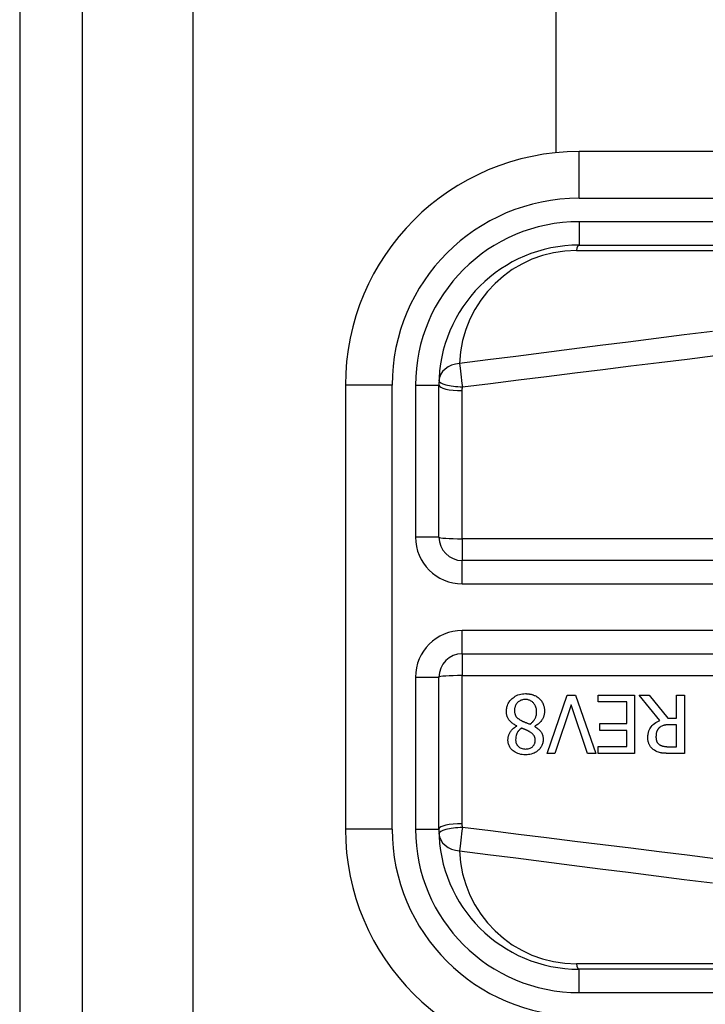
# Model space of a CAD drawing. Header units: inches. Extents: x 2 to 104, y 2 to 68.
# Tile 35 of 98: x 5.153 to 5.886, y 45.162 to 46.215. Entities that reach past the tile are written whole.
import ezdxf

# ---------------------------------------------------------------- set-up
doc = ezdxf.new("R2010")
doc.units = ezdxf.units.IN
doc.header["$LTSCALE"] = 6.250991
doc.header["$MEASUREMENT"] = 0
doc.layers.add('Visible Edges(ANSI)', color=7, linetype='Continuous', lineweight=25)
doc.layers.add('Visible Tangent Edges(ANSI)', color=7, linetype='Continuous', lineweight=25)

msp = doc.modelspace()

# ---------------------------------------------------------------- linework, layer by layer
at = {"layer": 'Visible Edges(ANSI)'}
for p, q in [((5.1531, 50.7954), (5.1531, 20.9583)), ((5.2204, 20.9583), (5.2204, 50.7954)), ((5.7267, 46.073), (5.7267, 49.942)), ((6.5748, 46.0742), (5.7511, 46.0742)), ((5.7511, 45.9743), (6.5748, 45.9743)), ((5.5013, 45.8244), (5.5013, 45.3498)), ((5.6012, 45.662), (5.6012, 45.8244)), ((6.4536, 45.637), (5.6262, 45.637)), ((5.6262, 45.5372), (6.4536, 45.5372)), ((5.6012, 45.3498), (5.6012, 45.5122)), ((5.7169, 45.4307), (5.7384, 45.4931)), ((5.7384, 45.4931), (5.7473, 45.4931)), ((5.7473, 45.4931), (5.7689, 45.4307)), ((5.7713, 45.4858), (5.7713, 45.4931)), ((5.7713, 45.4931), (5.8104, 45.4931)), ((5.8021, 45.4858), (5.7713, 45.4858)), ((5.8021, 45.4626), (5.8021, 45.4858)), ((5.8104, 45.4931), (5.8104, 45.4307)), ((5.8375, 45.466), (5.8153, 45.4931)), ((5.8153, 45.4931), (5.8261, 45.4931)), ((5.8261, 45.4931), (5.8458, 45.4683)), ((5.8553, 45.4931), (5.8636, 45.4931)), ((5.8553, 45.4683), (5.8553, 45.4931)), ((5.8636, 45.4931), (5.8636, 45.4307)), ((5.7426, 45.4826), (5.7253, 45.4307)), ((5.7599, 45.4307), (5.7426, 45.4826)), ((5.8458, 45.4683), (5.8553, 45.4683)), ((5.6845, 45.4599), (5.6845, 45.4601)), ((5.7036, 45.4598), (5.7036, 45.4595)), ((5.7734, 45.4552), (5.7734, 45.4626)), ((5.7734, 45.4626), (5.8021, 45.4626)), ((5.8021, 45.4552), (5.7734, 45.4552)), ((5.8021, 45.4381), (5.8021, 45.4552)), ((5.8553, 45.4614), (5.8481, 45.4614)), ((5.8553, 45.4379), (5.8553, 45.4614)), ((5.7713, 45.4381), (5.8021, 45.4381)), ((5.7713, 45.4307), (5.7713, 45.4381)), ((5.8471, 45.4379), (5.8553, 45.4379)), ((5.7253, 45.4307), (5.7169, 45.4307)), ((5.7689, 45.4307), (5.7599, 45.4307)), ((5.8104, 45.4307), (5.7713, 45.4307)), ((5.8636, 45.4307), (5.8476, 45.4307)), ((6.5748, 45.1999), (5.7511, 45.1999))]:
    msp.add_line(p, q, dxfattribs=at)
at = {"layer": 'Visible Edges(ANSI)', "flags": 128}
for points in [[(5.6734, 45.4757), (5.6735, 45.4768), (5.6736, 45.4779), (5.6737, 45.479), (5.6739, 45.4801), (5.6742, 45.4811), (5.6745, 45.4821), (5.6749, 45.4832), (5.6754, 45.4842), (5.6759, 45.4851), (5.6765, 45.486), (5.6772, 45.4869), (5.6779, 45.4877), (5.6786, 45.4885), (5.6795, 45.4894), (5.6805, 45.4902), (5.6816, 45.491), (5.6828, 45.4918), (5.6842, 45.4925), (5.6857, 45.4932), (5.6873, 45.4937), (5.6889, 45.4941), (5.6905, 45.4944), (5.6921, 45.4945), (5.6938, 45.4946)], [(5.6937, 45.4883), (5.6927, 45.4883), (5.6917, 45.4882), (5.6907, 45.4881), (5.6898, 45.4878), (5.6888, 45.4875), (5.688, 45.4871), (5.6872, 45.4867), (5.6865, 45.4862), (5.6859, 45.4857), (5.6853, 45.4852), (5.6848, 45.4848), (5.6844, 45.4842), (5.684, 45.4837), (5.6836, 45.4831), (5.6833, 45.4825), (5.683, 45.4819), (5.6828, 45.4813), (5.6826, 45.4806), (5.6824, 45.4799), (5.6823, 45.4793), (5.6822, 45.4786), (5.6821, 45.4779), (5.6821, 45.4772), (5.6821, 45.4765)], [(5.7057, 45.4753), (5.7057, 45.4763), (5.7056, 45.4773), (5.7054, 45.4783), (5.7052, 45.4792), (5.7049, 45.4802), (5.7046, 45.4811), (5.7042, 45.482), (5.7037, 45.4828), (5.7032, 45.4835), (5.7027, 45.4842), (5.7022, 45.4847), (5.7017, 45.4853), (5.7011, 45.4857), (5.7005, 45.4862), (5.6999, 45.4866), (5.6993, 45.487), (5.6987, 45.4873), (5.698, 45.4876), (5.6973, 45.4878), (5.6966, 45.488), (5.6959, 45.4882), (5.6952, 45.4883), (5.6944, 45.4883), (5.6937, 45.4883)], [(5.6938, 45.4946), (5.6944, 45.4946), (5.6949, 45.4945), (5.6955, 45.4945), (5.696, 45.4945), (5.6966, 45.4944), (5.6971, 45.4944), (5.6977, 45.4943), (5.6982, 45.4942), (5.6988, 45.4941), (5.6993, 45.494), (5.6999, 45.4939), (5.7004, 45.4938), (5.7009, 45.4936), (5.7015, 45.4934), (5.702, 45.4933), (5.7025, 45.4931), (5.7032, 45.4928), (5.7039, 45.4925), (5.7047, 45.4921), (5.7055, 45.4917), (5.7064, 45.4911), (5.7072, 45.4905), (5.708, 45.4899), (5.7088, 45.4892)], [(5.7088, 45.4892), (5.7091, 45.4888), (5.7095, 45.4884), (5.7099, 45.4881), (5.7102, 45.4877), (5.7105, 45.4872), (5.7108, 45.4868), (5.7111, 45.4864), (5.7114, 45.486), (5.7117, 45.4855), (5.7119, 45.4851), (5.7122, 45.4846), (5.7124, 45.4841), (5.7126, 45.4837), (5.7128, 45.4831), (5.713, 45.4826), (5.7132, 45.4819), (5.7134, 45.4813), (5.7136, 45.4806), (5.7138, 45.4798), (5.7139, 45.479), (5.714, 45.4782), (5.7141, 45.4775), (5.7141, 45.4767), (5.7141, 45.4759)], [(5.6845, 45.4601), (5.6836, 45.4606), (5.6828, 45.461), (5.6819, 45.4615), (5.6811, 45.462), (5.6803, 45.4626), (5.6795, 45.4632), (5.6787, 45.4638), (5.678, 45.4644), (5.6773, 45.4651), (5.6767, 45.4658), (5.6761, 45.4665), (5.6756, 45.4672), (5.6752, 45.4679), (5.6749, 45.4686), (5.6746, 45.4693), (5.6743, 45.4699), (5.6741, 45.4706), (5.6739, 45.4714), (5.6738, 45.4721), (5.6736, 45.4728), (5.6736, 45.4735), (5.6735, 45.4743), (5.6735, 45.475), (5.6734, 45.4757)], [(5.6821, 45.4765), (5.6821, 45.4759), (5.6821, 45.4752), (5.6822, 45.4745), (5.6823, 45.4738), (5.6824, 45.4732), (5.6826, 45.4725), (5.6828, 45.4719), (5.6831, 45.4713), (5.6833, 45.4708), (5.6836, 45.4703), (5.6839, 45.4699), (5.6843, 45.4695), (5.6846, 45.4692), (5.6849, 45.4688), (5.6853, 45.4685), (5.6857, 45.4682), (5.6861, 45.4679), (5.6866, 45.4675), (5.687, 45.4672), (5.6875, 45.4669), (5.6879, 45.4666), (5.6884, 45.4664), (5.6889, 45.4661), (5.6894, 45.4658)], [(5.6986, 45.4619), (5.699, 45.4622), (5.6994, 45.4625), (5.6999, 45.4629), (5.7003, 45.4632), (5.7007, 45.4636), (5.7011, 45.464), (5.7015, 45.4643), (5.7018, 45.4647), (5.7022, 45.4651), (5.7025, 45.4656), (5.7028, 45.466), (5.7032, 45.4664), (5.7035, 45.4669), (5.7038, 45.4675), (5.7041, 45.4681), (5.7044, 45.4687), (5.7047, 45.4694), (5.705, 45.4702), (5.7052, 45.471), (5.7054, 45.4719), (5.7055, 45.4727), (5.7056, 45.4736), (5.7057, 45.4744), (5.7057, 45.4753)], [(5.7141, 45.4759), (5.7141, 45.4752), (5.7141, 45.4745), (5.714, 45.4739), (5.7139, 45.4732), (5.7138, 45.4725), (5.7137, 45.4719), (5.7135, 45.4712), (5.7133, 45.4706), (5.7131, 45.4699), (5.7129, 45.4693), (5.7126, 45.4687), (5.7122, 45.468), (5.7119, 45.4673), (5.7114, 45.4665), (5.7109, 45.4658), (5.7103, 45.465), (5.7096, 45.4642), (5.7089, 45.4635), (5.7081, 45.4627), (5.7073, 45.4621), (5.7064, 45.4614), (5.7055, 45.4608), (5.7045, 45.4603), (5.7036, 45.4598)], [(5.6894, 45.4658), (5.6896, 45.4657), (5.6898, 45.4656), (5.69, 45.4655), (5.6902, 45.4654), (5.6904, 45.4653), (5.6907, 45.4652), (5.6909, 45.465), (5.6912, 45.4649), (5.6915, 45.4648), (5.6918, 45.4647), (5.6921, 45.4645), (5.6924, 45.4644), (5.6928, 45.4643), (5.6931, 45.4641), (5.6935, 45.4639), (5.694, 45.4638), (5.6944, 45.4636), (5.6949, 45.4634), (5.6954, 45.4632), (5.696, 45.463), (5.6966, 45.4627), (5.6972, 45.4625), (5.6979, 45.4622), (5.6986, 45.4619)], [(5.8246, 45.4476), (5.8246, 45.4483), (5.8246, 45.4489), (5.8246, 45.4495), (5.8247, 45.4501), (5.8248, 45.4507), (5.8249, 45.4514), (5.825, 45.452), (5.8251, 45.4526), (5.8252, 45.4532), (5.8254, 45.4538), (5.8256, 45.4544), (5.8258, 45.4549), (5.826, 45.4555), (5.8263, 45.4562), (5.8268, 45.4571), (5.8274, 45.4581), (5.8282, 45.4592), (5.8291, 45.4604), (5.8303, 45.4616), (5.8316, 45.4627), (5.833, 45.4637), (5.8344, 45.4646), (5.836, 45.4653), (5.8375, 45.466)], [(5.675, 45.4452), (5.675, 45.4457), (5.6751, 45.4463), (5.6751, 45.4469), (5.6752, 45.4474), (5.6753, 45.448), (5.6754, 45.4485), (5.6756, 45.4491), (5.6757, 45.4496), (5.6759, 45.4502), (5.6761, 45.4507), (5.6763, 45.4513), (5.6766, 45.4519), (5.677, 45.4526), (5.6774, 45.4533), (5.6778, 45.454), (5.6784, 45.4548), (5.679, 45.4556), (5.6796, 45.4563), (5.6804, 45.457), (5.6811, 45.4577), (5.6819, 45.4583), (5.6828, 45.4589), (5.6836, 45.4594), (5.6845, 45.4599)], [(5.6894, 45.4578), (5.6892, 45.4575), (5.6889, 45.4573), (5.6886, 45.4571), (5.6883, 45.4568), (5.688, 45.4566), (5.6878, 45.4564), (5.6875, 45.4561), (5.6872, 45.4558), (5.687, 45.4556), (5.6867, 45.4553), (5.6865, 45.455), (5.6862, 45.4547), (5.686, 45.4545), (5.6858, 45.4542), (5.6856, 45.4539), (5.6854, 45.4536), (5.6852, 45.4533), (5.6849, 45.4528), (5.6845, 45.452), (5.6841, 45.451), (5.6837, 45.4498), (5.6834, 45.4483), (5.6833, 45.4468), (5.6832, 45.4453)], [(5.6982, 45.4539), (5.6981, 45.454), (5.6979, 45.4541), (5.6976, 45.4542), (5.6974, 45.4543), (5.6971, 45.4545), (5.6968, 45.4546), (5.6965, 45.4548), (5.6962, 45.4549), (5.6958, 45.4551), (5.6955, 45.4553), (5.6951, 45.4555), (5.6947, 45.4557), (5.6943, 45.4558), (5.6939, 45.456), (5.6934, 45.4562), (5.693, 45.4564), (5.6926, 45.4566), (5.6921, 45.4568), (5.6917, 45.457), (5.6912, 45.4571), (5.6908, 45.4573), (5.6903, 45.4575), (5.6899, 45.4576), (5.6894, 45.4578)], [(5.7042, 45.4448), (5.7042, 45.4451), (5.7042, 45.4454), (5.7042, 45.4458), (5.7041, 45.4461), (5.7041, 45.4464), (5.704, 45.4467), (5.704, 45.4471), (5.7039, 45.4474), (5.7038, 45.4477), (5.7037, 45.448), (5.7036, 45.4483), (5.7035, 45.4486), (5.7033, 45.449), (5.7031, 45.4494), (5.7028, 45.4498), (5.7025, 45.4503), (5.7021, 45.4508), (5.7017, 45.4513), (5.7012, 45.4518), (5.7006, 45.4523), (5.7, 45.4527), (5.6995, 45.4531), (5.6989, 45.4535), (5.6982, 45.4539)], [(5.7036, 45.4595), (5.7041, 45.4592), (5.7046, 45.4589), (5.7051, 45.4586), (5.7056, 45.4582), (5.7061, 45.4579), (5.7066, 45.4575), (5.7071, 45.4571), (5.7076, 45.4567), (5.7081, 45.4563), (5.7085, 45.4559), (5.7089, 45.4554), (5.7094, 45.455), (5.7098, 45.4545), (5.7101, 45.454), (5.7105, 45.4535), (5.7109, 45.4529), (5.7113, 45.4522), (5.7116, 45.4514), (5.7119, 45.4505), (5.7122, 45.4496), (5.7124, 45.4486), (5.7125, 45.4477), (5.7126, 45.4467), (5.7126, 45.4457)], [(5.8368, 45.4581), (5.8365, 45.4578), (5.8362, 45.4576), (5.836, 45.4573), (5.8357, 45.4569), (5.8355, 45.4566), (5.8352, 45.4563), (5.835, 45.456), (5.8348, 45.4556), (5.8347, 45.4553), (5.8345, 45.4549), (5.8343, 45.4546), (5.8342, 45.4542), (5.834, 45.4538), (5.8339, 45.4533), (5.8338, 45.4529), (5.8336, 45.4524), (5.8335, 45.4519), (5.8335, 45.4514), (5.8334, 45.4509), (5.8333, 45.4504), (5.8333, 45.4499), (5.8333, 45.4493), (5.8332, 45.4488), (5.8332, 45.4483)], [(5.8481, 45.4614), (5.8477, 45.4614), (5.8473, 45.4614), (5.847, 45.4613), (5.8466, 45.4613), (5.8462, 45.4613), (5.8459, 45.4613), (5.8455, 45.4613), (5.8451, 45.4612), (5.8448, 45.4612), (5.8444, 45.4612), (5.8441, 45.4611), (5.8437, 45.4611), (5.8433, 45.461), (5.843, 45.461), (5.8426, 45.4609), (5.8423, 45.4609), (5.8419, 45.4608), (5.8415, 45.4607), (5.841, 45.4606), (5.8403, 45.4603), (5.8394, 45.46), (5.8385, 45.4595), (5.8376, 45.4588), (5.8368, 45.4581)], [(5.6938, 45.4293), (5.6921, 45.4293), (5.6904, 45.4295), (5.6888, 45.4297), (5.6871, 45.4301), (5.6855, 45.4306), (5.684, 45.4312), (5.6827, 45.4319), (5.6815, 45.4326), (5.6806, 45.4334), (5.6798, 45.4341), (5.6791, 45.4347), (5.6785, 45.4353), (5.678, 45.436), (5.6775, 45.4367), (5.677, 45.4375), (5.6766, 45.4383), (5.6762, 45.4391), (5.6759, 45.4399), (5.6756, 45.4408), (5.6754, 45.4416), (5.6752, 45.4425), (5.6751, 45.4434), (5.675, 45.4443), (5.675, 45.4452)], [(5.6832, 45.4453), (5.6832, 45.4448), (5.6833, 45.4443), (5.6833, 45.4438), (5.6834, 45.4433), (5.6835, 45.4428), (5.6836, 45.4423), (5.6838, 45.4418), (5.6839, 45.4414), (5.6841, 45.4409), (5.6844, 45.4405), (5.6846, 45.44), (5.6849, 45.4396), (5.6852, 45.4392), (5.6855, 45.4388), (5.6858, 45.4385), (5.6862, 45.4381), (5.6867, 45.4376), (5.6874, 45.4371), (5.6882, 45.4366), (5.6893, 45.4362), (5.6904, 45.4358), (5.6915, 45.4356), (5.6927, 45.4355), (5.6938, 45.4354)], [(5.7126, 45.4457), (5.7126, 45.4448), (5.7125, 45.4438), (5.7124, 45.4429), (5.7122, 45.442), (5.712, 45.4411), (5.7117, 45.4402), (5.7113, 45.4393), (5.7109, 45.4385), (5.7104, 45.4376), (5.7099, 45.4369), (5.7093, 45.4361), (5.7087, 45.4354), (5.7081, 45.4347), (5.7073, 45.434), (5.7064, 45.4332), (5.7054, 45.4325), (5.7042, 45.4318), (5.7029, 45.4311), (5.7015, 45.4305), (5.7, 45.43), (5.6985, 45.4297), (5.6969, 45.4295), (5.6954, 45.4293), (5.6938, 45.4293)], [(5.6938, 45.4354), (5.6948, 45.4355), (5.6958, 45.4356), (5.6967, 45.4357), (5.6977, 45.436), (5.6986, 45.4363), (5.6994, 45.4367), (5.7001, 45.4371), (5.7008, 45.4375), (5.7013, 45.4379), (5.7017, 45.4383), (5.7021, 45.4387), (5.7024, 45.4391), (5.7027, 45.4395), (5.703, 45.4399), (5.7032, 45.4403), (5.7034, 45.4408), (5.7036, 45.4413), (5.7038, 45.4417), (5.7039, 45.4422), (5.704, 45.4427), (5.7041, 45.4432), (5.7042, 45.4437), (5.7042, 45.4442), (5.7042, 45.4448)], [(5.8317, 45.434), (5.831, 45.4344), (5.8303, 45.4349), (5.8297, 45.4355), (5.8291, 45.436), (5.8285, 45.4366), (5.828, 45.4372), (5.8275, 45.4378), (5.827, 45.4385), (5.8266, 45.4392), (5.8263, 45.4398), (5.826, 45.4404), (5.8257, 45.441), (5.8255, 45.4416), (5.8253, 45.4422), (5.8252, 45.4427), (5.825, 45.4432), (5.8249, 45.4438), (5.8248, 45.4443), (5.8247, 45.4449), (5.8247, 45.4454), (5.8246, 45.446), (5.8246, 45.4465), (5.8246, 45.4471), (5.8246, 45.4476)], [(5.8332, 45.4483), (5.8332, 45.448), (5.8332, 45.4476), (5.8333, 45.4473), (5.8333, 45.4469), (5.8333, 45.4466), (5.8334, 45.4462), (5.8334, 45.4459), (5.8335, 45.4456), (5.8336, 45.4452), (5.8337, 45.4449), (5.8338, 45.4446), (5.8339, 45.4442), (5.834, 45.4439), (5.8341, 45.4436), (5.8343, 45.4432), (5.8345, 45.4429), (5.8347, 45.4425), (5.835, 45.4421), (5.8353, 45.4417), (5.8356, 45.4413), (5.836, 45.441), (5.8364, 45.4406), (5.8368, 45.4403), (5.8372, 45.44)], [(5.8476, 45.4307), (5.8471, 45.4307), (5.8466, 45.4307), (5.8461, 45.4307), (5.8456, 45.4307), (5.8451, 45.4307), (5.8446, 45.4307), (5.8441, 45.4308), (5.8436, 45.4308), (5.8431, 45.4308), (5.8426, 45.4308), (5.8421, 45.4309), (5.8416, 45.4309), (5.8411, 45.431), (5.8406, 45.431), (5.8401, 45.4311), (5.8396, 45.4311), (5.8391, 45.4312), (5.8386, 45.4313), (5.838, 45.4314), (5.837, 45.4316), (5.8358, 45.432), (5.8344, 45.4325), (5.833, 45.4332), (5.8317, 45.434)], [(5.8372, 45.44), (5.8376, 45.4398), (5.8379, 45.4395), (5.8383, 45.4393), (5.8387, 45.4392), (5.8391, 45.439), (5.8396, 45.4388), (5.84, 45.4387), (5.8404, 45.4386), (5.8408, 45.4385), (5.8413, 45.4384), (5.8417, 45.4383), (5.8422, 45.4382), (5.8426, 45.4381), (5.8431, 45.4381), (5.8436, 45.438), (5.844, 45.438), (5.8445, 45.438), (5.8449, 45.4379), (5.8453, 45.4379), (5.8457, 45.4379), (5.8461, 45.4379), (5.8465, 45.4379), (5.8468, 45.4379), (5.8471, 45.4379)]]:
    msp.add_lwpolyline(points, dxfattribs=at)
at = {"layer": 'Visible Edges(ANSI)'}
for centre, radius, start, end in [((5.7511, 45.8244), 0.2498, 90, 180), ((5.7511, 45.8244), 0.1499, 90, 180), ((5.6262, 45.662), 0.025, 180, 270), ((5.6262, 45.5122), 0.025, 90, 180), ((5.7511, 45.3498), 0.2498, 180, 270), ((5.7511, 45.3498), 0.1499, 180, 270)]:
    msp.add_arc(centre, radius, start, end, dxfattribs=at)
at = {"layer": 'Visible Tangent Edges(ANSI)'}
for p, q in [((5.3384, 20.9583), (5.3384, 50.7954)), ((5.7511, 46.0243), (5.7511, 46.0742)), ((5.7511, 46.0243), (6.5748, 46.0243)), ((5.7511, 45.9993), (5.7511, 45.9743)), ((6.5748, 45.9993), (5.7511, 45.9993)), ((5.7482, 45.9685), (6.4451, 45.9685)), ((5.5513, 45.8244), (5.5013, 45.8244)), ((5.5513, 45.3498), (5.5513, 45.8244)), ((5.5763, 45.8244), (5.6012, 45.8244)), ((5.5763, 45.8244), (5.5763, 45.662)), ((5.6262, 45.6603), (5.6262, 45.8187)), ((5.6012, 45.662), (5.5763, 45.662)), ((6.4536, 45.6603), (5.6262, 45.6603)), ((5.6262, 45.6603), (5.6262, 45.637)), ((5.6262, 45.6121), (5.6262, 45.637)), ((5.6262, 45.6121), (6.4536, 45.6121)), ((5.6262, 45.5372), (5.6262, 45.5621)), ((6.4536, 45.5621), (5.6262, 45.5621)), ((5.6262, 45.5372), (5.6262, 45.5139)), ((5.5763, 45.5122), (5.6012, 45.5122)), ((5.5763, 45.5122), (5.5763, 45.3498)), ((5.6262, 45.3555), (5.6262, 45.5139)), ((5.6262, 45.5139), (6.4536, 45.5139)), ((5.5513, 45.3498), (5.5013, 45.3498)), ((5.5763, 45.3498), (5.6012, 45.3498)), ((6.4451, 45.2057), (5.7482, 45.2057)), ((5.7511, 45.1749), (5.7511, 45.1999)), ((5.7511, 45.1749), (6.5748, 45.1749))]:
    msp.add_line(p, q, dxfattribs=at)
at = {"layer": 'Visible Tangent Edges(ANSI)', "flags": 128}
for points in [[(5.8936, 45.8819), (5.8635, 45.8782), (5.8335, 45.8744), (5.8035, 45.8706), (5.7735, 45.8668), (5.7434, 45.863), (5.7134, 45.8592), (5.6834, 45.8553), (5.6534, 45.8515), (5.6233, 45.8476)], [(5.6263, 45.8227), (5.6563, 45.8264), (5.6863, 45.8302), (5.7164, 45.8339), (5.7464, 45.8376), (5.7764, 45.8413), (5.8064, 45.845), (5.8365, 45.8487), (5.8665, 45.8524), (5.8965, 45.8561)], [(5.6262, 45.8187), (5.6262, 45.8189), (5.6262, 45.819), (5.6262, 45.8192), (5.6262, 45.8194), (5.6262, 45.8195), (5.6262, 45.8197), (5.6262, 45.8199), (5.6262, 45.82), (5.6262, 45.8202), (5.6262, 45.8204), (5.6262, 45.8205), (5.6262, 45.8207), (5.6262, 45.8209), (5.6263, 45.821), (5.6263, 45.8212), (5.6263, 45.8214), (5.6263, 45.8215), (5.6263, 45.8217), (5.6263, 45.8219), (5.6263, 45.822), (5.6263, 45.8222), (5.6263, 45.8223), (5.6263, 45.8225), (5.6263, 45.8227)], [(5.6263, 45.3515), (5.6263, 45.3517), (5.6263, 45.3519), (5.6263, 45.352), (5.6263, 45.3522), (5.6263, 45.3523), (5.6263, 45.3525), (5.6263, 45.3527), (5.6263, 45.3528), (5.6263, 45.353), (5.6263, 45.3532), (5.6262, 45.3533), (5.6262, 45.3535), (5.6262, 45.3537), (5.6262, 45.3538), (5.6262, 45.354), (5.6262, 45.3542), (5.6262, 45.3543), (5.6262, 45.3545), (5.6262, 45.3547), (5.6262, 45.3548), (5.6262, 45.355), (5.6262, 45.3552), (5.6262, 45.3553), (5.6262, 45.3555)], [(5.8965, 45.3181), (5.8665, 45.3218), (5.8365, 45.3255), (5.8064, 45.3292), (5.7764, 45.3329), (5.7464, 45.3366), (5.7164, 45.3403), (5.6863, 45.344), (5.6563, 45.3478), (5.6263, 45.3515)], [(5.6233, 45.3266), (5.6534, 45.3227), (5.6834, 45.3189), (5.7134, 45.315), (5.7434, 45.3112), (5.7735, 45.3074), (5.8035, 45.3036), (5.8335, 45.2998), (5.8635, 45.296), (5.8936, 45.2923)]]:
    msp.add_lwpolyline(points, dxfattribs=at)
at = {"layer": 'Visible Tangent Edges(ANSI)'}
for centre, radius, start, end in [((5.7511, 45.8244), 0.1999, 90, 180), ((5.7511, 45.8244), 0.1749, 90, 180), ((5.7482, 45.8436), 0.1249, 90, 178.1337), ((5.6262, 45.662), 0.05, 180, 270), ((5.6262, 45.5122), 0.05, 90, 180), ((5.7511, 45.3498), 0.1999, 180, 270), ((5.7511, 45.3498), 0.1749, 180, 270), ((5.7482, 45.3306), 0.1249, 181.8663, 270)]:
    msp.add_arc(centre, radius, start, end, dxfattribs=at)
for centre, major_axis, ratio, start_param, end_param in [((5.7511, 45.9493), (0, 0.025), 0.183721, 0, 0.697296), ((5.6263, 45.8285), (-0.025, 0.0008), 0.770235, 4.855758, 6.283185), ((5.6263, 45.8285), (-0.0032, 0.0248), 0.030516, 0.6835, 1.803862), ((5.6262, 45.8244), (-0.025, 0), 0.228742, 0, 1.570796), ((5.6263, 45.8285), (-0.025, 0.0008), 0.232745, 0, 1.57838), ((5.6262, 45.662), (-0.025, 0), 0.07065, 0, 1.570796), ((5.6262, 45.5122), (-0.025, 0), 0.07065, 4.712389, 6.283185), ((5.6262, 45.3498), (-0.025, 0), 0.228742, 4.712389, 6.283185), ((5.6263, 45.3457), (-0.025, -0.0008), 0.232745, 4.704805, 6.283185), ((5.6263, 45.3457), (0.0032, 0.0248), 0.030516, 1.33773, 2.458093), ((5.6263, 45.3457), (-0.025, -0.0008), 0.770235, 0, 1.427427), ((5.7511, 45.2249), (0, -0.025), 0.183721, 5.58589, 6.283185)]:
    msp.add_ellipse(centre, major_axis=major_axis, ratio=ratio, start_param=start_param, end_param=end_param, dxfattribs=at)

doc.saveas('drawing.dxf')
